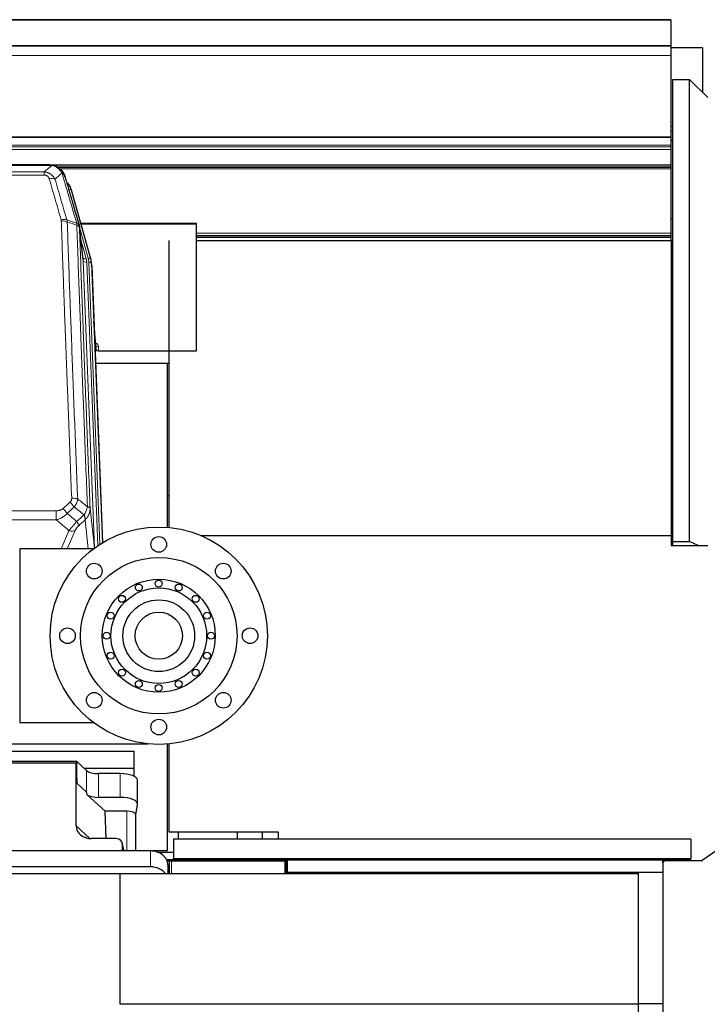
# Model space of a CAD drawing. Header units: inches. Extents: x 0 to 23760, y -13 to 16800.
# Tile 84 of 256: x 6583 to 7374, y 7529 to 8662. Entities that reach past the tile are written whole.
import ezdxf

# ---------------------------------------------------------------- set-up
doc = ezdxf.new("R2010")
doc.units = ezdxf.units.IN
doc.layers.add('1', color=7, linetype='Continuous', true_color=0xffffff)

msp = doc.modelspace()

# ---------------------------------------------------------------- linework, layer by layer
at = {"layer": '1', "color": 2, "linetype": 'Continuous', "lineweight": 25}
for p, q in [((7332.013, 8661.86), (5725.013, 8661.86)), ((7332.013, 8661.86), (7332.013, 8661.316)), ((7332.013, 8661.316), (7332.013, 8631.733)), ((7332.013, 8631.733), (5725.013, 8631.732)), ((7332.013, 8631.551), (5725.013, 8631.551)), ((7368.489, 8629.648), (7332.012, 8629.648)), ((7368.489, 8629.517), (7332.012, 8629.517)), ((7332.013, 8631.733), (7332.013, 8631.551)), ((7332.013, 8631.551), (7332.013, 8620.786)), ((7368.489, 8629.648), (7368.489, 8629.517)), ((7368.489, 8629.517), (7368.489, 8578.244)), ((7332.013, 8620.786), (7332.013, 8526.958)), ((7334.514, 8593.22), (7353.514, 8593.22)), ((7334.514, 8061.634), (7334.514, 8593.22)), ((7353.514, 8593.22), (7374.514, 8572.219)), ((7353.514, 8061.634), (7353.514, 8593.22)), ((7332.013, 8526.958), (7332.013, 8526.514)), ((7334.509, 8523.004), (7332.008, 8523.004)), ((7332.013, 8526.514), (7332.013, 8517.601)), ((7332.013, 8517.601), (7332.013, 8515.756)), ((7332.013, 8515.756), (7332.013, 8512.515)), ((7332.013, 8512.515), (7332.013, 8495.058)), ((5725.013, 8495.058), (7332.013, 8495.058)), ((6617.574, 8494.875), (6399.453, 8494.875)), ((6624.516, 8493.399), (6624.616, 8493.371)), ((7332.013, 8495.058), (7332.013, 8492.361)), ((7332.013, 8492.361), (6626.475, 8492.361)), ((7332.013, 8492.361), (7332.013, 8491.8)), ((7332.013, 8491.8), (7332.013, 8490.187)), ((7332.013, 8490.187), (7332.013, 8416.432)), ((6664.741, 8386.898), (6642.567, 8465.784)), ((6786.514, 8427.613), (6653.295, 8427.613)), ((6786.514, 8426.583), (6786.514, 8427.613)), ((6786.514, 8281.114), (6786.514, 8426.583)), ((7334.514, 8432.737), (7332.014, 8432.737)), ((6656.121, 8385.577), (6651.705, 8424.096)), ((7332.013, 8416.432), (7332.013, 8413.734)), ((7332.013, 8413.734), (7332.013, 8412.949)), ((6754.513, 8407.807), (6754.513, 8077.856)), ((6786.52, 8407.807), (7332.514, 8407.807)), ((7332.013, 8412.949), (7332.013, 8411.297)), ((7332.013, 8411.297), (7332.013, 8407.807)), ((7332.514, 8407.807), (7332.514, 8068.788)), ((6664.76, 8386.801), (6664.741, 8386.898)), ((6665.796, 8380.176), (6665.422, 8383.435)), ((6665.918, 8378.592), (6678.444, 8060.416)), ((6670.616, 8287.121), (6668.409, 8315.32)), ((7334.512, 8312.42), (7332.512, 8312.706)), ((6668.789, 8305.646), (6670.612, 8282.364)), ((6670.612, 8282.364), (6670.623, 8286.941)), ((6673.611, 8281.114), (6786.514, 8281.114)), ((7332.513, 8270.279), (7334.512, 8269.994)), ((6754.513, 8266.304), (6670.339, 8266.304)), ((6753.174, 8077.968), (6753.174, 8266.302)), ((6754.454, 8114.254), (6753.151, 8114.254)), ((6791.045, 8068.788), (7332.514, 8068.788)), ((7332.514, 8068.788), (7332.514, 8057.001)), ((6668.013, 8053.383), (6583.014, 8053.383)), ((6583.014, 8053.383), (6583.014, 7853.383)), ((7332.514, 8057.001), (7374.513, 8057.001)), ((7334.514, 8056.999), (7334.514, 8061.634)), ((7334.514, 8061.634), (7353.514, 8061.634)), ((7363.548, 8057.001), (7353.514, 8061.634)), ((6583.014, 7853.383), (6668.013, 7853.383)), ((6265.174, 7829.03), (6730.314, 7829.03)), ((6753.174, 7706.205), (6753.174, 7828.796)), ((6754.513, 7828.917), (6754.513, 7728.002)), ((6284.174, 7820.719), (6714.174, 7820.719)), ((6714.174, 7820.719), (6714.174, 7800.916)), ((6648.84, 7808.545), (6556.904, 7808.545)), ((6557.885, 7807.242), (6647.92, 7807.242)), ((6647.92, 7807.242), (6648.84, 7783.783)), ((6647.92, 7734.648), (6647.92, 7807.242)), ((6659.95, 7798.28), (6648.84, 7808.545)), ((6648.84, 7783.783), (6648.84, 7808.545)), ((6657.091, 7800.916), (6714.174, 7800.916)), ((6698.643, 7794.737), (6673.808, 7794.737)), ((6714.174, 7800.916), (6714.174, 7791.904)), ((6648.84, 7783.783), (6659.95, 7773.616)), ((6718.643, 7759.828), (6718.643, 7787.083)), ((6660.679, 7770.446), (6681.229, 7751.467)), ((6698.643, 7767.482), (6673.808, 7767.482)), ((6716.528, 7747.431), (6718.598, 7759.319)), ((7457.161, 7756.989), (7368.178, 7694.682)), ((6682.463, 7720.018), (6681.229, 7751.467)), ((6706.319, 7751.467), (6681.229, 7751.467)), ((6716.528, 7705.819), (6716.528, 7747.561)), ((6754.513, 7728.002), (6880.513, 7728.002)), ((6765.513, 7719.499), (6765.513, 7728.002)), ((6833.513, 7719.499), (6833.513, 7728.002)), ((6862.514, 7719.486), (6862.514, 7727.998)), ((6880.513, 7728.002), (6880.513, 7719.495)), ((6694.176, 7720.018), (6665.715, 7720.018)), ((6703.116, 7705.821), (6701.011, 7715.063)), ((6701.15, 7705.821), (6701.15, 7713.832)), ((6760.014, 7719.502), (6760.014, 7697.002)), ((7355.014, 7719.502), (6760.014, 7719.502)), ((7355.014, 7719.502), (7355.014, 7697.002)), ((6733.46, 7705.821), (6508.46, 7705.821)), ((6716.528, 7706.205), (6753.174, 7706.205)), ((6741.554, 7704.465), (6760.016, 7704.465)), ((6751.95, 7696.002), (6755.014, 7696.002)), ((6752.62, 7694.502), (6755.014, 7694.502)), ((6753.46, 7689.953), (6753.46, 7679.502)), ((6755.014, 7696.002), (6889.014, 7696.002)), ((6755.014, 7694.502), (6755.014, 7696.002)), ((6755.014, 7694.502), (6755.014, 7679.502)), ((6755.014, 7694.502), (6888.172, 7694.502)), ((6760.014, 7696.002), (6760.014, 7697.002)), ((6889.014, 7694.502), (6888.172, 7694.502)), ((6889.014, 7695.269), (6889.014, 7696.002)), ((7323.014, 7696.002), (6889.014, 7696.002)), ((6889.014, 7694.502), (6889.014, 7695.269)), ((6889.014, 7694.502), (6889.014, 7682.236)), ((6889.014, 7694.502), (6890.514, 7694.502)), ((6890.514, 7694.502), (6890.514, 7682.236)), ((7323.014, 7696.002), (7355.014, 7696.002)), ((7323.014, 7695.269), (7323.014, 7696.002)), ((7323.014, 7692.002), (7323.014, 7695.269)), ((7323.014, 7694.502), (7325.514, 7694.502)), ((7323.014, 7692.002), (7323.014, 6817.002)), ((7367.605, 7694.502), (7325.514, 7694.502)), ((7355.014, 7696.002), (7355.014, 7697.002)), ((7355.014, 7694.502), (7355.014, 7696.002)), ((6698.471, 7679.424), (2417.514, 7679.424)), ((6733.46, 7687.56), (6508.46, 7687.56)), ((7294.513, 7679.502), (6698.514, 7679.502)), ((6698.514, 7529.502), (6698.514, 7679.502)), ((6889.014, 7681.295), (6889.014, 7682.236)), ((6890.514, 7682.236), (6889.014, 7682.236)), ((6889.014, 7681.002), (6889.014, 7681.295)), ((7294.514, 7681.002), (6889.014, 7681.002)), ((6889.014, 7679.502), (6889.014, 7681.002)), ((7323.014, 7681.002), (7294.514, 7681.002)), ((7294.514, 7681.002), (7294.514, 7530.123)), ((7294.513, 7529.502), (6698.514, 7529.502)), ((7294.514, 7530.123), (7294.514, 6978.88)), ((7323.014, 7530.123), (7294.514, 7530.123))]:
    msp.add_line(p, q, dxfattribs=at)
at = {"layer": '1', "color": 110, "linetype": 'Continuous', "lineweight": 13}
for p, q in [((7332.013, 8661.316), (5725.013, 8661.316)), ((7332.013, 8620.786), (5725.013, 8620.786)), ((7334.509, 8539.068), (7332.012, 8539.068)), ((7332.013, 8526.958), (5725.013, 8526.958)), ((7334.509, 8534.007), (7332.012, 8534.007)), ((7332.013, 8526.514), (5725.013, 8526.514)), ((7332.013, 8517.601), (5725.013, 8517.601)), ((7332.013, 8515.756), (5725.013, 8515.756)), ((7332.013, 8512.515), (5725.013, 8512.515)), ((6619.916, 8494.213), (6397.111, 8494.213)), ((6624.616, 8493.371), (6624.684, 8493.214)), ((6405.842, 8486.745), (6611.185, 8486.745)), ((6611.185, 8483.212), (6405.842, 8483.212)), ((6611.185, 8486.745), (6611.185, 8483.212)), ((7332.013, 8491.8), (6627.373, 8491.8)), ((7332.013, 8490.187), (6629.332, 8490.187)), ((6644.404, 8449.546), (6639.679, 8466.357)), ((6786.514, 8426.583), (6653.582, 8426.583)), ((6661.853, 8387.471), (6651.78, 8423.305)), ((6656.211, 8384.404), (6651.834, 8422.585)), ((7332.013, 8416.432), (6786.491, 8416.432)), ((7332.013, 8413.734), (6786.491, 8413.734)), ((6653.48, 8408.616), (6659.506, 8387.178)), ((7332.013, 8412.949), (6786.491, 8412.949)), ((7332.013, 8411.297), (6786.491, 8411.297)), ((6669.208, 8054.268), (6656.211, 8384.404)), ((6673.03, 8056.961), (6660.203, 8382.777)), ((6675.329, 8058.478), (6662.55, 8383.07)), ((6665.918, 8378.592), (6665.544, 8381.85)), ((6665.544, 8381.85), (6678.205, 8060.27)), ((6670.623, 8286.941), (6668.416, 8315.128)), ((6673.621, 8285.53), (6673.611, 8281.114)), ((6391.927, 8097.116), (6625.1, 8097.116)), ((6625.1, 8097.116), (6625.1, 8086.685)), ((6664.029, 8099.916), (6669.092, 8054.184)), ((6625.1, 8086.685), (6391.927, 8086.685)), ((6661.888, 8053.384), (6658.215, 8086.565)), ((6630.602, 8053.383), (6639.727, 8074.165)), ((6646.788, 8074.315), (6637.598, 8053.383)), ((6659.95, 7773.616), (6659.95, 7798.28)), ((6673.808, 7767.482), (6673.808, 7794.737)), ((6698.643, 7767.482), (6698.643, 7794.737)), ((6706.319, 7751.467), (6706.319, 7705.821)), ((6647.92, 7734.648), (6663.658, 7720.112)), ((6702.974, 7705.821), (6701.15, 7713.832)), ((6733.46, 7705.821), (6733.46, 7687.56)), ((6757.514, 7694.502), (6757.514, 7679.502)), ((7355.014, 7697.002), (6760.014, 7697.002)), ((6888.014, 7694.502), (6888.014, 7679.502)), ((7323.014, 7695.269), (6889.014, 7695.269)), ((7323.014, 7681.295), (6889.014, 7681.295))]:
    msp.add_line(p, q, dxfattribs=at)
at = {"layer": '1', "color": 2, "linetype": 'Continuous', "lineweight": 25}
for centre, radius in [((6743.014, 7953.383), 125), ((6743.014, 8058.383), 9), ((6743.014, 7953.383), 90), ((6668.767, 8027.63), 9), ((6817.26, 8027.63), 9), ((6743.014, 7953.383), 65), ((6743.014, 8013.383), 4), ((6743.014, 7953.383), 55), ((6720.053, 8008.816), 4), ((6765.975, 8008.816), 4), ((6700.587, 7995.81), 4), ((6785.44, 7995.81), 4), ((6743.014, 7953.383), 41.25), ((6687.581, 7976.344), 4), ((6743.014, 7953.383), 27.15), ((6798.446, 7976.344), 4), ((6638.014, 7953.383), 9), ((6848.014, 7953.383), 9), ((6683.014, 7953.383), 4), ((6803.014, 7953.383), 4), ((6687.581, 7930.422), 4), ((6798.446, 7930.422), 4), ((6700.587, 7910.957), 4), ((6785.44, 7910.957), 4), ((6720.053, 7897.951), 4), ((6743.014, 7893.383), 4), ((6765.975, 7897.951), 4), ((6668.767, 7879.137), 9), ((6817.26, 7879.137), 9), ((6743.014, 7848.383), 9)]:
    msp.add_circle(centre, radius, dxfattribs=at)
for centre, radius, start, end in [((7325.514, 7692.002), 2.5, 90, 180), ((7367.605, 7695.502), 1, 270, 305)]:
    msp.add_arc(centre, radius, start, end, dxfattribs=at)
at = {"layer": '1', "color": 110, "linetype": 'Continuous', "lineweight": 13}
for centre, major_axis, ratio, start_param, end_param in [((6617.032, 8472.99), (9.598, 2.808), 0.56284298, 0.66465116, 1.4076092), ((6639.679, 8464.972), (-2.888, -0.812), 0.44803271, 3.14160788, 4.58711193), ((6630.693, 8426.107), (9.604, 2.788), 0.54428982, 0.66846365, 1.41410104), ((6630.88, 8424.934), (9.994, 0.345), 0.55911196, 0.79406262, 1.55147198), ((6659.506, 8389.025), (-3.851, -1.082), 0.44803271, 0.25001156, 1.44551928), ((6660.203, 8384.624), (-3.997, -0.157), 0.46146733, 0.03419435, 1.5526308), ((6636.185, 8382.027), (-24.033, -0.038), 0.88582886, 3.17505945, 3.38421088), ((6661.853, 8386.086), (-2.888, -0.812), 0.44803271, 3.14160788, 4.58711193), ((6638.532, 8382.32), (-24.033, -0.038), 0.88582886, 3.17505945, 3.38421088), ((6662.55, 8381.685), (-2.998, -0.118), 0.46146733, 3.175787, 4.69422345), ((6667.618, 8285.53), (-6.003, -0.046), 0.87574094, 3.13275352, 4.22845759), ((6673.621, 8286.985), (3, -0.007), 0.48480859, 3.17635956, 4.71352945), ((6642.839, 8107.207), (9.992, 0.404), 0.43145297, 0.79351971, 1.55333913), ((6632.858, 8095.322), (-6.736, 7.391), 0.30309786, 4.28754966, 5.03344004), ((6640.867, 8102.614), (-6.729, 7.397), 0.30512163, 4.28897581, 5.03601094), ((6639.727, 8080.336), (9.156, -4.02), 0.58332489, 4.96311191, 5.80678295), ((6643.814, 8085.935), (-6.719, 7.407), 0.30297969, 3.54314956, 4.28865733)]:
    msp.add_ellipse(centre, major_axis=major_axis, ratio=ratio, start_param=start_param, end_param=end_param, dxfattribs=at)
at = {"layer": '1', "color": 2, "linetype": 'Continuous', "lineweight": 25}
for centre, major_axis, ratio, start_param, end_param in [((6616.372, 8459.771), (-27.014, -0.465), 0.89000282, 3.37086629, 3.74539762), ((6638.532, 8380.935), (-27.027, -0.37), 0.88643076, 3.16435265, 3.37350408), ((6638.897, 8377.748), (-27.037, -0.043), 0.88582886, 3.17505945, 3.24138987), ((6673.61, 8282.408), (3, 0), 0.43131467, 3.17537369, 4.71254358), ((6673.808, 7800.477), (-15, 0), 0.38268343, 0.392691, 1.57079633), ((6698.643, 7787.083), (20, 0), 0.38268343, 0.00001232, 1.57079633), ((6673.808, 7362.008), (13.933, -411.641), 0.01349833, 3.01630089, 3.12837507), ((6673.808, 7773.222), (-15, 0), 0.38268343, 0.50476519, 1.57079633), ((6698.643, 7759.828), (20, 0), 0.38268343, 6.21662901, 7.85398163), ((6706.319, 7747.561), (10.208, 0), 0.38268343, 0.0000123, 1.57079633), ((6666.332, 7735.154), (-18.368, -1.548), 0.81975949, 6.21419263, 7.75151177), ((6694.123, 7713.785), (-7.024, -0.222), 0.88679661, 3.1136042, 4.67680381), ((6733.46, 7689.953), (20, 0), 0.79339584, 0, 1.57079633), ((6733.46, 7671.692), (20, 0), 0.79339584, 0.50896255, 1.57079633)]:
    msp.add_ellipse(centre, major_axis=major_axis, ratio=ratio, start_param=start_param, end_param=end_param, dxfattribs=at)
at = {"layer": '1', "color": 110, "linetype": 'Continuous', "lineweight": 13}
for points in [[(6611.185, 8486.745), (6614.113, 8489.231), (6617.023, 8491.721), (6619.916, 8494.213)], [(6631.679, 8485.494), (6629.005, 8483.171), (6626.316, 8480.85), (6623.612, 8478.532)], [(6637.289, 8431.534), (6641.038, 8430.316), (6644.786, 8429.099), (6648.533, 8427.884)], [(6637.289, 8431.534), (6637.402, 8431.15), (6637.59, 8430.371), (6637.707, 8429.569), (6637.748, 8429.162)], [(6648.745, 8425.593), (6645.08, 8426.781), (6641.414, 8427.97), (6637.748, 8429.162)], [(6649.722, 8110.564), (6653.475, 8107.613), (6657.225, 8104.657), (6660.974, 8101.697)], [(6632.858, 8099.591), (6635.527, 8102.034), (6638.197, 8104.474), (6640.867, 8106.913)], [(6645.689, 8101.447), (6643.018, 8099.012), (6640.347, 8096.575), (6637.676, 8094.136)], [(6657.109, 8092.451), (6653.304, 8095.454), (6649.498, 8098.453), (6645.689, 8101.447)], [(6639.727, 8074.165), (6634.847, 8078.336), (6629.972, 8082.509), (6625.1, 8086.685)], [(6637.676, 8094.136), (6641.322, 8091.004), (6644.971, 8087.874), (6648.622, 8084.745)], [(6648.622, 8084.745), (6651.451, 8087.316), (6654.28, 8089.885), (6657.109, 8092.451)], [(6658.215, 8086.565), (6655.768, 8084.349), (6653.321, 8082.132), (6650.875, 8079.913)]]:
    msp.add_open_spline(points, degree=3, dxfattribs=at)
at = {"layer": '1', "color": 2, "linetype": 'Continuous', "lineweight": 25}
for points, degree in [([(6617.374, 8494.873), (6617.991, 8494.877), (6618.614, 8494.847), (6619.24, 8494.783)], 3), ([(6628.127, 8491.318), (6626.481, 8492.538), (6624.614, 8493.372)], 2), ([(6651.711, 8424.015), (6650.961, 8426.846)], 1)]:
    msp.add_open_spline(points, degree=degree, dxfattribs=at)
for points, knots in [([(6617.374, 8494.873), (6617.448, 8494.875), (6617.522, 8494.876), (6617.818, 8494.875), (6618.04, 8494.866), (6618.467, 8494.831), (6618.673, 8494.805), (6618.925, 8494.759), (6618.986, 8494.746), (6619.046, 8494.733)], [0, 0, 0, 0, 0.125, 0.125, 0.5, 0.5, 0.875, 0.875, 1, 1, 1, 1]), ([(6619.046, 8494.733), (6620.456, 8494.644), (6621.892, 8494.338), (6623.763, 8493.636), (6624.227, 8493.437), (6624.684, 8493.214)], [0, 0, 0, 0, 0.75, 0.75, 1, 1, 1, 1]), ([(6622.518, 8494.129), (6622.598, 8494.105), (6622.677, 8494.08), (6623.35, 8493.869), (6623.938, 8493.649), (6624.516, 8493.399)], [0, 0, 0, 0, 0.11806857, 0.11806857, 1, 1, 1, 1]), ([(6624.684, 8493.214), (6624.913, 8493.102), (6625.14, 8492.985), (6626.042, 8492.492), (6626.701, 8492.071), (6627.971, 8491.133), (6628.581, 8490.616), (6629.353, 8489.873), (6629.542, 8489.683), (6629.728, 8489.488)], [0, 0, 0, 0, 0.125, 0.125, 0.5, 0.5, 0.875, 0.875, 1, 1, 1, 1]), ([(6628.203, 8491.261), (6628.849, 8490.779), (6629.465, 8490.253), (6630.273, 8489.467), (6630.496, 8489.238), (6630.714, 8489.003)], [0, 0, 0, 0, 0.71590909, 0.71590909, 1, 1, 1, 1]), ([(6631.144, 8488.436), (6631.122, 8488.48), (6631.099, 8488.525), (6631.02, 8488.66), (6630.958, 8488.75), (6630.832, 8488.894), (6630.775, 8488.95), (6630.714, 8489.003)], [0, 0, 0, 0, 0.22803767, 0.22803767, 0.69121507, 0.69121507, 1, 1, 1, 1]), ([(6630.714, 8489.003), (6631.148, 8488.534), (6631.559, 8488.043), (6633.088, 8486.007), (6633.984, 8484.319), (6634.596, 8482.579)], [0, 0, 0, 0, 0.25, 0.25, 1, 1, 1, 1]), ([(6631.204, 8488.302), (6631.215, 8488.289), (6631.239, 8488.262), (6631.274, 8488.222), (6631.309, 8488.182), (6631.345, 8488.14), (6631.381, 8488.098), (6631.418, 8488.055), (6631.455, 8488.012), (6631.492, 8487.968), (6631.53, 8487.923), (6631.568, 8487.877), (6631.606, 8487.831), (6631.645, 8487.784), (6631.684, 8487.736), (6631.723, 8487.687), (6631.763, 8487.638), (6631.803, 8487.588), (6631.844, 8487.537), (6631.884, 8487.485), (6631.925, 8487.433), (6631.967, 8487.38), (6632.008, 8487.326), (6632.05, 8487.271), (6632.093, 8487.216), (6632.135, 8487.16), (6632.178, 8487.103), (6632.221, 8487.045), (6632.264, 8486.986), (6632.307, 8486.927), (6632.351, 8486.867), (6632.395, 8486.806), (6632.439, 8486.744), (6632.483, 8486.681), (6632.527, 8486.618), (6632.572, 8486.553), (6632.617, 8486.488), (6632.662, 8486.422), (6632.707, 8486.356), (6632.752, 8486.288), (6632.798, 8486.219), (6632.843, 8486.15), (6632.889, 8486.08), (6632.935, 8486.009), (6632.981, 8485.937), (6633.026, 8485.864), (6633.072, 8485.791), (6633.119, 8485.716), (6633.165, 8485.641), (6633.211, 8485.564), (6633.257, 8485.487), (6633.303, 8485.409), (6633.35, 8485.33), (6633.396, 8485.25), (6633.442, 8485.169), (6633.488, 8485.088), (6633.534, 8485.005), (6633.58, 8484.922), (6633.627, 8484.837), (6633.673, 8484.752), (6633.718, 8484.666), (6633.764, 8484.578), (6633.81, 8484.49), (6633.856, 8484.401), (6633.901, 8484.311), (6633.946, 8484.22), (6633.991, 8484.129), (6634.036, 8484.036), (6634.081, 8483.942), (6634.126, 8483.847), (6634.17, 8483.752), (6634.214, 8483.655), (6634.258, 8483.558), (6634.302, 8483.459), (6634.345, 8483.36), (6634.388, 8483.259), (6634.431, 8483.158), (6634.474, 8483.055), (6634.516, 8482.952), (6634.558, 8482.848), (6634.599, 8482.743), (6634.64, 8482.636), (6634.681, 8482.529), (6634.722, 8482.421), (6634.762, 8482.312), (6634.801, 8482.202), (6634.84, 8482.091), (6634.879, 8481.979), (6634.917, 8481.866), (6634.954, 8481.752), (6634.992, 8481.637), (6635.028, 8481.521), (6635.064, 8481.404), (6635.1, 8481.286), (6635.135, 8481.167), (6635.169, 8481.047), (6635.203, 8480.926), (6635.225, 8480.845), (6635.235, 8480.805)], [0, 0, 0, 0, 0.0060657, 0.01222298, 0.01847185, 0.02481229, 0.03124432, 0.03776793, 0.04438313, 0.05108992, 0.05788829, 0.06477825, 0.0717598, 0.07883293, 0.08599766, 0.09325399, 0.1006019, 0.10804141, 0.11557251, 0.1231952, 0.13090949, 0.13871538, 0.14661286, 0.15460194, 0.16268262, 0.17085489, 0.17911876, 0.18747424, 0.19592131, 0.20445998, 0.21309025, 0.22181213, 0.2306256, 0.23953068, 0.24852736, 0.25761564, 0.26679552, 0.27606701, 0.2854301, 0.2948848, 0.3044311, 0.314069, 0.32379851, 0.33361963, 0.34353235, 0.35353668, 0.36363261, 0.37382015, 0.3840993, 0.39447005, 0.40493241, 0.41548638, 0.42613196, 0.43686914, 0.44769794, 0.45861834, 0.46963035, 0.48073397, 0.4919292, 0.50321603, 0.51459448, 0.52606454, 0.53762621, 0.54927948, 0.56102437, 0.57286087, 0.58478898, 0.5968087, 0.60892003, 0.62112297, 0.63341752, 0.64580369, 0.65828146, 0.67085085, 0.68351185, 0.69626446, 0.70910869, 0.72204452, 0.73507197, 0.74819103, 0.7614017, 0.77470399, 0.78809789, 0.8015834, 0.81516053, 0.82882927, 0.84258962, 0.85644158, 0.87038516, 0.88442036, 0.89854716, 0.91276558, 0.92707562, 0.94147726, 0.95597053, 0.9705554, 0.98523189, 1, 1, 1, 1]), ([(6635.235, 8480.805), (6635.178, 8481.115), (6635.096, 8481.419), (6634.883, 8482.012), (6634.751, 8482.3), (6634.596, 8482.579)], [0, 0, 0, 0, 0.5, 0.5, 1, 1, 1, 1]), ([(6635.235, 8480.805), (6636.566, 8476.282), (6637.899, 8471.75), (6640.566, 8462.663), (6641.902, 8458.109), (6645.912, 8444.416), (6648.592, 8435.246), (6651.278, 8426.035)], [0, 0, 0, 0, 0.25, 0.25, 0.5, 0.5, 1, 1, 1, 1]), ([(6651.278, 8426.035), (6651.283, 8426.018), (6651.293, 8425.984), (6651.308, 8425.931), (6651.324, 8425.878), (6651.339, 8425.823), (6651.354, 8425.768), (6651.369, 8425.711), (6651.385, 8425.653), (6651.4, 8425.594), (6651.416, 8425.534), (6651.431, 8425.472), (6651.446, 8425.41), (6651.462, 8425.346), (6651.477, 8425.281), (6651.492, 8425.215), (6651.507, 8425.148), (6651.522, 8425.08), (6651.537, 8425.011), (6651.552, 8424.94), (6651.567, 8424.869), (6651.581, 8424.796), (6651.595, 8424.722), (6651.609, 8424.647), (6651.623, 8424.571), (6651.637, 8424.493), (6651.65, 8424.415), (6651.671, 8424.288), (6651.697, 8424.119), (6651.725, 8423.912), (6651.749, 8423.72), (6651.768, 8423.543), (6651.784, 8423.38), (6651.797, 8423.233), (6651.807, 8423.101), (6651.815, 8422.984), (6651.821, 8422.882), (6651.825, 8422.795), (6651.829, 8422.724), (6651.831, 8422.667), (6651.833, 8422.626), (6651.834, 8422.6), (6651.834, 8422.588), (6651.834, 8422.585)], [0, 0, 0, 0, 0.01550372, 0.03130487, 0.0474035, 0.0637997, 0.08049352, 0.09748502, 0.11477426, 0.13236129, 0.15024616, 0.16842892, 0.18690961, 0.20568828, 0.22476497, 0.24413972, 0.26381256, 0.28378354, 0.30405268, 0.32462003, 0.3454856, 0.36664944, 0.38811157, 0.40987202, 0.43193081, 0.45428798, 0.47694354, 0.49989751, 0.56356111, 0.62289283, 0.67789266, 0.72856059, 0.77489661, 0.8169007, 0.85457287, 0.8879131, 0.91692138, 0.94159772, 0.96194209, 0.97795451, 0.98963497, 0.99698347, 1, 1, 1, 1])]:
    msp.add_open_spline(points, degree=3, knots=knots, dxfattribs=at)
at = {"layer": '1', "color": 110, "linetype": 'Continuous', "lineweight": 13}
for points, knots in [([(6619.046, 8494.733), (6619.164, 8494.706), (6619.274, 8494.675), (6619.523, 8494.588), (6619.648, 8494.527), (6619.834, 8494.385), (6619.895, 8494.304), (6619.916, 8494.213)], [0, 0, 0, 0, 0.25, 0.25, 0.625, 0.625, 1, 1, 1, 1]), ([(6619.916, 8494.213), (6621.137, 8494.111), (6622.313, 8493.817), (6623.807, 8493.19), (6624.174, 8493.014), (6624.534, 8492.82)], [0, 0, 0, 0, 0.75, 0.75, 1, 1, 1, 1]), ([(6624.684, 8493.214), (6624.686, 8493.184), (6624.684, 8493.151), (6624.671, 8493.066), (6624.655, 8493.011), (6624.607, 8492.907), (6624.575, 8492.858), (6624.534, 8492.82)], [0, 0, 0, 0, 0.25, 0.25, 0.625, 0.625, 1, 1, 1, 1]), ([(6611.185, 8486.745), (6611.52, 8486.722), (6611.853, 8486.688), (6612.516, 8486.601), (6612.844, 8486.547), (6613.82, 8486.355), (6614.458, 8486.187), (6615.16, 8485.95), (6615.238, 8485.923), (6615.394, 8485.868), (6615.471, 8485.839), (6615.703, 8485.753), (6615.856, 8485.692), (6616.31, 8485.505), (6616.905, 8485.235), (6617.478, 8484.927), (6617.899, 8484.682), (6618.108, 8484.556), (6618.313, 8484.425), (6618.449, 8484.336), (6618.517, 8484.291), (6619.123, 8483.881), (6619.631, 8483.486), (6620.35, 8482.846), (6620.582, 8482.625), (6620.921, 8482.283), (6621.032, 8482.167), (6621.25, 8481.932), (6621.358, 8481.812), (6621.885, 8481.207), (6622.273, 8480.7), (6622.988, 8479.646), (6623.314, 8479.099), (6623.612, 8478.532)], [0, 0, 0, 0, 0.0625, 0.0625, 0.125, 0.125, 0.25, 0.25, 0.265625, 0.265625, 0.28125, 0.28125, 0.3125, 0.3125, 0.375, 0.4375, 0.4375, 0.46875, 0.484375, 0.484375, 0.5, 0.5, 0.625, 0.625, 0.6875, 0.6875, 0.71875, 0.71875, 0.75, 0.75, 0.875, 0.875, 1, 1, 1, 1]), ([(6611.185, 8483.212), (6611.367, 8483.212), (6611.55, 8483.205), (6611.914, 8483.179), (6612.093, 8483.159), (6612.449, 8483.106), (6612.624, 8483.072), (6612.971, 8482.99), (6613.142, 8482.941), (6613.353, 8482.871), (6613.395, 8482.857), (6613.479, 8482.827), (6613.603, 8482.781), (6613.724, 8482.731), (6613.963, 8482.626), (6614.271, 8482.472), (6614.558, 8482.294), (6614.731, 8482.174), (6614.766, 8482.15), (6614.834, 8482.101), (6614.867, 8482.076), (6614.967, 8481.999), (6615.032, 8481.947), (6615.222, 8481.788), (6615.341, 8481.678), (6615.568, 8481.45), (6615.675, 8481.332), (6615.878, 8481.089), (6615.973, 8480.964), (6616.086, 8480.804), (6616.109, 8480.771), (6616.153, 8480.707), (6616.174, 8480.674), (6616.238, 8480.575), (6616.279, 8480.509), (6616.398, 8480.31), (6616.471, 8480.175), (6616.608, 8479.903), (6616.672, 8479.765), (6616.848, 8479.348), (6616.948, 8479.065), (6617.032, 8478.776)], [0, 0, 0, 0, 0.0625, 0.0625, 0.125, 0.125, 0.1875, 0.1875, 0.25, 0.25, 0.265625, 0.265625, 0.28125, 0.3125, 0.3125, 0.375, 0.4375, 0.4375, 0.453125, 0.453125, 0.46875, 0.46875, 0.5, 0.5, 0.5625, 0.5625, 0.625, 0.625, 0.6875, 0.6875, 0.703125, 0.703125, 0.71875, 0.71875, 0.75, 0.75, 0.8125, 0.8125, 0.875, 0.875, 1, 1, 1, 1]), ([(6624.534, 8492.82), (6624.714, 8492.722), (6624.893, 8492.621), (6625.6, 8492.196), (6626.115, 8491.838), (6627.109, 8491.051), (6627.588, 8490.623), (6628.203, 8490.014), (6628.354, 8489.859), (6628.504, 8489.701)], [0, 0, 0, 0, 0.125, 0.125, 0.5, 0.5, 0.875, 0.875, 1, 1, 1, 1]), ([(6629.728, 8489.488), (6629.629, 8489.515), (6629.528, 8489.538), (6629.271, 8489.588), (6629.114, 8489.612), (6628.803, 8489.656), (6628.65, 8489.676), (6628.504, 8489.701)], [0, 0, 0, 0, 0.25, 0.25, 0.625, 0.625, 1, 1, 1, 1]), ([(6628.504, 8489.701), (6628.802, 8489.384), (6629.093, 8489.056), (6630.22, 8487.706), (6630.986, 8486.609), (6631.679, 8485.494)], [0, 0, 0, 0, 0.25, 0.25, 1, 1, 1, 1]), ([(6630.714, 8489.003), (6630.683, 8489.03), (6630.651, 8489.056), (6630.516, 8489.158), (6630.403, 8489.227), (6630.154, 8489.349), (6630.017, 8489.402), (6629.826, 8489.461), (6629.777, 8489.475), (6629.728, 8489.488)], [0, 0, 0, 0, 0.125, 0.125, 0.5, 0.5, 0.875, 0.875, 1, 1, 1, 1]), ([(6629.728, 8489.488), (6630.099, 8489.099), (6630.456, 8488.693), (6631.817, 8487.01), (6632.687, 8485.616), (6633.386, 8484.163)], [0, 0, 0, 0, 0.25, 0.25, 1, 1, 1, 1]), ([(6633.386, 8484.163), (6633.14, 8484.41), (6632.874, 8484.646), (6632.303, 8485.09), (6632, 8485.299), (6631.679, 8485.494)], [0, 0, 0, 0, 0.5, 0.5, 1, 1, 1, 1]), ([(6648.533, 8427.884), (6645.711, 8437.577), (6642.895, 8447.225), (6638.681, 8461.627), (6637.279, 8466.417), (6634.476, 8475.973), (6633.077, 8480.739), (6631.679, 8485.494)], [0, 0, 0, 0, 0.5, 0.5, 0.75, 0.75, 1, 1, 1, 1]), ([(6634.596, 8482.579), (6634.44, 8482.864), (6634.26, 8483.139), (6633.856, 8483.668), (6633.631, 8483.922), (6633.386, 8484.163)], [0, 0, 0, 0, 0.5, 0.5, 1, 1, 1, 1]), ([(6630.693, 8431.705), (6628.408, 8439.61), (6626.126, 8447.486), (6622.711, 8459.254), (6621.574, 8463.169), (6619.301, 8470.984), (6618.166, 8474.884), (6617.032, 8478.776)], [0, 0, 0, 0, 0.5, 0.5, 0.75, 0.75, 1, 1, 1, 1]), ([(6623.612, 8478.532), (6624.747, 8474.646), (6625.884, 8470.752), (6628.159, 8462.949), (6629.298, 8459.04), (6632.717, 8447.29), (6635.001, 8439.427), (6637.289, 8431.534)], [0, 0, 0, 0, 0.25, 0.25, 0.5, 0.5, 1, 1, 1, 1]), ([(6630.693, 8431.705), (6630.749, 8431.512), (6630.792, 8431.317), (6630.855, 8430.924), (6630.874, 8430.727), (6630.88, 8430.528)], [0, 0, 0, 0, 0.5, 0.5, 1, 1, 1, 1]), ([(6642.839, 8111.525), (6642.282, 8125.355), (6641.181, 8152.886), (6639.573, 8193.789), (6638.531, 8220.798), (6637.76, 8240.956), (6637.378, 8251.011), (6636.999, 8261.029), (6636.748, 8267.699), (6636.623, 8271.031), (6635.999, 8287.666), (6635.508, 8300.903), (6634.783, 8320.652), (6634.543, 8327.217), (6634.067, 8340.307), (6633.831, 8346.834), (6633.129, 8366.357), (6632.208, 8392.236), (6631.318, 8417.814), (6630.88, 8430.528)], [0, 0, 0, 0, 0.125, 0.25, 0.375, 0.375, 0.4375, 0.46875, 0.46875, 0.5, 0.5, 0.625, 0.625, 0.6875, 0.6875, 0.75, 0.75, 0.875, 1, 1, 1, 1]), ([(6637.748, 8429.162), (6638.186, 8416.464), (6639.078, 8390.919), (6640, 8365.072), (6640.703, 8345.574), (6640.939, 8339.056), (6641.415, 8325.982), (6641.656, 8319.426), (6642.382, 8299.702), (6642.874, 8286.481), (6643.498, 8269.867), (6643.623, 8266.54), (6643.875, 8259.878), (6644.254, 8249.873), (6644.637, 8239.831), (6645.409, 8219.698), (6646.452, 8192.724), (6648.062, 8151.872), (6649.164, 8124.377), (6649.722, 8110.564)], [0, 0, 0, 0, 0.125, 0.25, 0.25, 0.3125, 0.3125, 0.375, 0.375, 0.5, 0.5, 0.53125, 0.53125, 0.5625, 0.625, 0.625, 0.75, 0.875, 1, 1, 1, 1]), ([(6651.278, 8426.035), (6651.257, 8426.281), (6651.179, 8426.513), (6650.915, 8426.932), (6650.73, 8427.12), (6650.258, 8427.442), (6649.973, 8427.576), (6649.314, 8427.78), (6648.942, 8427.85), (6648.533, 8427.884)], [0, 0, 0, 0, 0.25, 0.25, 0.5, 0.5, 0.75, 0.75, 1, 1, 1, 1]), ([(6648.533, 8427.884), (6648.608, 8427.512), (6648.65, 8427.14), (6648.708, 8426.381), (6648.724, 8425.995), (6648.745, 8425.593)], [0, 0, 0, 0, 0.5, 0.5, 1, 1, 1, 1]), ([(6651.834, 8422.585), (6651.833, 8422.593), (6651.832, 8422.608), (6651.828, 8422.632), (6651.825, 8422.656), (6651.822, 8422.679), (6651.818, 8422.703), (6651.814, 8422.727), (6651.809, 8422.75), (6651.805, 8422.774), (6651.8, 8422.797), (6651.795, 8422.821), (6651.79, 8422.845), (6651.784, 8422.868), (6651.778, 8422.892), (6651.772, 8422.915), (6651.766, 8422.939), (6651.759, 8422.962), (6651.752, 8422.985), (6651.745, 8423.009), (6651.738, 8423.032), (6651.73, 8423.056), (6651.722, 8423.079), (6651.714, 8423.102), (6651.706, 8423.126), (6651.697, 8423.149), (6651.688, 8423.172), (6651.679, 8423.195), (6651.67, 8423.218), (6651.66, 8423.241), (6651.65, 8423.265), (6651.64, 8423.288), (6651.63, 8423.311), (6651.619, 8423.334), (6651.608, 8423.357), (6651.597, 8423.38), (6651.586, 8423.402), (6651.574, 8423.425), (6651.562, 8423.448), (6651.55, 8423.471), (6651.538, 8423.494), (6651.525, 8423.516), (6651.512, 8423.539), (6651.499, 8423.562), (6651.486, 8423.584), (6651.472, 8423.607), (6651.458, 8423.629), (6651.444, 8423.652), (6651.43, 8423.674), (6651.415, 8423.697), (6651.401, 8423.719), (6651.386, 8423.741), (6651.37, 8423.764), (6651.355, 8423.786), (6651.339, 8423.808), (6651.323, 8423.83), (6651.307, 8423.852), (6651.29, 8423.874), (6651.273, 8423.896), (6651.256, 8423.918), (6651.239, 8423.94), (6651.222, 8423.962), (6651.204, 8423.983), (6651.186, 8424.005), (6651.168, 8424.027), (6651.149, 8424.048), (6651.131, 8424.07), (6651.112, 8424.091), (6651.093, 8424.113), (6651.073, 8424.134), (6651.054, 8424.155), (6651.034, 8424.177), (6651.014, 8424.198), (6650.993, 8424.219), (6650.973, 8424.24), (6650.952, 8424.261), (6650.925, 8424.288), (6650.891, 8424.321), (6650.85, 8424.36), (6650.809, 8424.398), (6650.766, 8424.437), (6650.723, 8424.475), (6650.679, 8424.512), (6650.634, 8424.55), (6650.589, 8424.587), (6650.542, 8424.623), (6650.495, 8424.66), (6650.447, 8424.696), (6650.399, 8424.732), (6650.349, 8424.767), (6650.299, 8424.803), (6650.248, 8424.838), (6650.196, 8424.872), (6650.144, 8424.906), (6650.091, 8424.94), (6650.037, 8424.974), (6649.982, 8425.007), (6649.927, 8425.04), (6649.871, 8425.072), (6649.814, 8425.104), (6649.756, 8425.136), (6649.698, 8425.168), (6649.639, 8425.199), (6649.58, 8425.229), (6649.52, 8425.26), (6649.459, 8425.29), (6649.397, 8425.319), (6649.335, 8425.348), (6649.272, 8425.377), (6649.208, 8425.406), (6649.144, 8425.434), (6649.079, 8425.461), (6649.013, 8425.488), (6648.947, 8425.515), (6648.88, 8425.542), (6648.813, 8425.568), (6648.768, 8425.585), (6648.745, 8425.593)], [0, 0, 0, 0, 0.00666874, 0.01333743, 0.02000606, 0.02667464, 0.03334317, 0.04001165, 0.04668007, 0.05334844, 0.06001675, 0.06668502, 0.07335323, 0.08002138, 0.08668949, 0.09335754, 0.10002554, 0.10669349, 0.11336138, 0.12002922, 0.12669701, 0.13336474, 0.14003243, 0.14670006, 0.15336764, 0.16003516, 0.16670264, 0.17337006, 0.18003743, 0.18670474, 0.19337201, 0.20003922, 0.20670638, 0.21337349, 0.22004054, 0.22670754, 0.2333745, 0.2400414, 0.24670824, 0.25337504, 0.26004178, 0.26670847, 0.27337511, 0.2800417, 0.28670824, 0.29337472, 0.30004115, 0.30670753, 0.31337386, 0.32004014, 0.32670637, 0.33337254, 0.34003866, 0.34670473, 0.35337075, 0.36003672, 0.36670264, 0.3733685, 0.38003432, 0.38670008, 0.39336579, 0.40003145, 0.40669706, 0.41336262, 0.42002813, 0.42669358, 0.43335899, 0.44002434, 0.44668964, 0.4533549, 0.4600201, 0.46668525, 0.47335035, 0.48001539, 0.48668039, 0.49334534, 0.50001023, 0.51250976, 0.52500927, 0.53750876, 0.55000823, 0.56250769, 0.57500714, 0.58750658, 0.60000602, 0.61250545, 0.62500488, 0.63750431, 0.65000374, 0.66250319, 0.67500264, 0.6875021, 0.70000158, 0.71250108, 0.72500059, 0.73750013, 0.74999969, 0.76249928, 0.7749989, 0.78749855, 0.79999823, 0.81249795, 0.82499772, 0.83749752, 0.84999737, 0.86249727, 0.87499722, 0.88749722, 0.89999727, 0.91249738, 0.92499756, 0.93749779, 0.94999809, 0.96249846, 0.9749989, 0.98749941, 1, 1, 1, 1]), ([(6660.974, 8101.697), (6660.403, 8115.75), (6659.275, 8143.721), (6657.63, 8185.272), (6656.563, 8212.703), (6655.775, 8233.176), (6655.384, 8243.387), (6654.932, 8255.256), (6654.74, 8260.333), (6654.612, 8263.715), (6654.548, 8265.406), (6654.229, 8273.851), (6653.849, 8283.958), (6653.412, 8295.702), (6653.225, 8300.725), (6653.101, 8304.071), (6653.039, 8305.743), (6652.483, 8320.779), (6651.51, 8347.354), (6650.099, 8386.747), (6649.191, 8412.697), (6648.745, 8425.593)], [0, 0, 0, 0, 0.125, 0.25, 0.375, 0.375, 0.4375, 0.46875, 0.484375, 0.484375, 0.5, 0.5, 0.5625, 0.59375, 0.609375, 0.609375, 0.625, 0.625, 0.75, 0.875, 1, 1, 1, 1]), ([(6651.834, 8422.585), (6652.279, 8409.737), (6653.185, 8383.886), (6654.592, 8344.642), (6655.562, 8318.169), (6656.116, 8303.189), (6656.178, 8301.524), (6656.302, 8298.19), (6656.488, 8293.187), (6656.925, 8281.488), (6657.303, 8271.419), (6657.621, 8263.006), (6657.685, 8261.322), (6657.813, 8257.952), (6658.004, 8252.894), (6658.455, 8241.07), (6658.845, 8230.898), (6659.631, 8210.503), (6660.694, 8183.175), (6662.335, 8141.781), (6663.46, 8113.916), (6664.029, 8099.916)], [0, 0, 0, 0, 0.125, 0.25, 0.375, 0.375, 0.390625, 0.390625, 0.40625, 0.4375, 0.5, 0.5, 0.515625, 0.515625, 0.53125, 0.5625, 0.625, 0.625, 0.75, 0.875, 1, 1, 1, 1]), ([(6642.839, 8111.525), (6642.848, 8111.311), (6642.845, 8111.098), (6642.828, 8110.832), (6642.824, 8110.779), (6642.814, 8110.673), (6642.809, 8110.619), (6642.79, 8110.46), (6642.774, 8110.355), (6642.719, 8110.041), (6642.67, 8109.835), (6642.55, 8109.428), (6642.478, 8109.227), (6642.352, 8108.931), (6642.307, 8108.832), (6642.234, 8108.687), (6642.209, 8108.638), (6642.158, 8108.542), (6642.132, 8108.494), (6641.997, 8108.257), (6641.879, 8108.074), (6641.623, 8107.721), (6641.485, 8107.551), (6641.19, 8107.223), (6641.033, 8107.065), (6640.867, 8106.913)], [0, 0, 0, 0, 0.125, 0.125, 0.15625, 0.15625, 0.1875, 0.1875, 0.25, 0.25, 0.375, 0.375, 0.5, 0.5, 0.5625, 0.5625, 0.59375, 0.59375, 0.625, 0.625, 0.75, 0.75, 0.875, 0.875, 1, 1, 1, 1]), ([(6649.722, 8110.564), (6649.686, 8110.17), (6649.633, 8109.776), (6649.544, 8109.281), (6649.526, 8109.182), (6649.486, 8108.984), (6649.465, 8108.885), (6649.4, 8108.588), (6649.352, 8108.391), (6649.195, 8107.8), (6648.954, 8107.016), (6648.646, 8106.24), (6648.39, 8105.661), (6648.278, 8105.42), (6648.159, 8105.18), (6648.111, 8105.085), (6648.087, 8105.037), (6648.014, 8104.893), (6647.964, 8104.798), (6647.71, 8104.323), (6647.492, 8103.95), (6647.026, 8103.214), (6646.532, 8102.491), (6645.98, 8101.791), (6645.689, 8101.447)], [0, 0, 0, 0, 0.125, 0.125, 0.15625, 0.15625, 0.1875, 0.1875, 0.25, 0.25, 0.375, 0.5, 0.5, 0.5625, 0.578125, 0.578125, 0.59375, 0.59375, 0.625, 0.625, 0.75, 0.75, 0.875, 1, 1, 1, 1]), ([(6632.858, 8099.591), (6632.733, 8099.477), (6632.603, 8099.366), (6632.401, 8099.207), (6632.333, 8099.155), (6632.195, 8099.053), (6632.126, 8099.004), (6631.773, 8098.761), (6631.479, 8098.586), (6630.869, 8098.267), (6630.553, 8098.124), (6630.145, 8097.964), (6630.063, 8097.933), (6629.898, 8097.873), (6629.816, 8097.844), (6629.568, 8097.76), (6629.401, 8097.708), (6628.9, 8097.563), (6628.563, 8097.482), (6627.883, 8097.344), (6627.541, 8097.289), (6626.851, 8097.201), (6626.504, 8097.169), (6625.805, 8097.126), (6625.453, 8097.116), (6625.1, 8097.116)], [0, 0, 0, 0, 0.0625, 0.0625, 0.09375, 0.09375, 0.125, 0.125, 0.25, 0.25, 0.375, 0.375, 0.40625, 0.40625, 0.4375, 0.4375, 0.5, 0.5, 0.625, 0.625, 0.75, 0.75, 0.875, 0.875, 1, 1, 1, 1]), ([(6660.974, 8101.697), (6660.845, 8100.952), (6660.667, 8100.19), (6660.21, 8098.645), (6659.933, 8097.863), (6659.445, 8096.69), (6659.27, 8096.298), (6658.898, 8095.517), (6658.7, 8095.128), (6658.074, 8093.966), (6657.612, 8093.2), (6657.109, 8092.451)], [0, 0, 0, 0, 0.25, 0.25, 0.5, 0.5, 0.625, 0.625, 0.75, 0.75, 1, 1, 1, 1]), ([(6664.029, 8099.916), (6664.03, 8099.896), (6664.032, 8099.857), (6664.033, 8099.797), (6664.035, 8099.737), (6664.036, 8099.678), (6664.038, 8099.618), (6664.039, 8099.558), (6664.039, 8099.498), (6664.04, 8099.439), (6664.04, 8099.379), (6664.04, 8099.32), (6664.04, 8099.26), (6664.039, 8099.2), (6664.038, 8099.141), (6664.037, 8099.081), (6664.036, 8099.022), (6664.035, 8098.962), (6664.033, 8098.902), (6664.031, 8098.843), (6664.029, 8098.783), (6664.027, 8098.724), (6664.024, 8098.664), (6664.021, 8098.605), (6664.018, 8098.546), (6664.015, 8098.486), (6664.011, 8098.427), (6664.007, 8098.368), (6664.003, 8098.308), (6663.999, 8098.249), (6663.995, 8098.19), (6663.99, 8098.13), (6663.985, 8098.071), (6663.98, 8098.012), (6663.975, 8097.953), (6663.969, 8097.894), (6663.963, 8097.835), (6663.957, 8097.776), (6663.951, 8097.717), (6663.945, 8097.658), (6663.938, 8097.599), (6663.931, 8097.54), (6663.924, 8097.481), (6663.916, 8097.422), (6663.909, 8097.363), (6663.901, 8097.304), (6663.893, 8097.246), (6663.885, 8097.187), (6663.876, 8097.128), (6663.867, 8097.07), (6663.859, 8097.011), (6663.849, 8096.952), (6663.84, 8096.894), (6663.831, 8096.835), (6663.821, 8096.777), (6663.811, 8096.718), (6663.8, 8096.66), (6663.79, 8096.602), (6663.779, 8096.544), (6663.769, 8096.485), (6663.757, 8096.427), (6663.746, 8096.369), (6663.735, 8096.311), (6663.723, 8096.253), (6663.711, 8096.195), (6663.699, 8096.137), (6663.686, 8096.079), (6663.674, 8096.021), (6663.661, 8095.963), (6663.648, 8095.906), (6663.635, 8095.848), (6663.622, 8095.79), (6663.608, 8095.733), (6663.594, 8095.675), (6663.58, 8095.618), (6663.566, 8095.56), (6663.551, 8095.503), (6663.537, 8095.446), (6663.522, 8095.388), (6663.507, 8095.331), (6663.492, 8095.274), (6663.476, 8095.217), (6663.46, 8095.16), (6663.445, 8095.103), (6663.429, 8095.046), (6663.412, 8094.989), (6663.396, 8094.933), (6663.379, 8094.876), (6663.362, 8094.819), (6663.345, 8094.763), (6663.328, 8094.706), (6663.31, 8094.65), (6663.293, 8094.593), (6663.275, 8094.537), (6663.257, 8094.481), (6663.239, 8094.424), (6663.22, 8094.368), (6663.202, 8094.312), (6663.183, 8094.256), (6663.164, 8094.2), (6663.144, 8094.144), (6663.125, 8094.088), (6663.105, 8094.033), (6663.086, 8093.977), (6663.066, 8093.921), (6663.045, 8093.866), (6663.025, 8093.81), (6663.005, 8093.755), (6662.984, 8093.7), (6662.963, 8093.644), (6662.942, 8093.589), (6662.92, 8093.534), (6662.899, 8093.479), (6662.877, 8093.424), (6662.855, 8093.369), (6662.833, 8093.315), (6662.811, 8093.26), (6662.789, 8093.205), (6662.766, 8093.151), (6662.743, 8093.096), (6662.72, 8093.042), (6662.697, 8092.987), (6662.674, 8092.933), (6662.651, 8092.879), (6662.627, 8092.825), (6662.603, 8092.771), (6662.579, 8092.717), (6662.555, 8092.663), (6662.53, 8092.609), (6662.506, 8092.555), (6662.481, 8092.502), (6662.456, 8092.448), (6662.431, 8092.395), (6662.406, 8092.342), (6662.38, 8092.288), (6662.355, 8092.235), (6662.329, 8092.182), (6662.303, 8092.129), (6662.277, 8092.076), (6662.251, 8092.023), (6662.224, 8091.97), (6662.198, 8091.918), (6662.171, 8091.865), (6662.144, 8091.813), (6662.117, 8091.76), (6662.089, 8091.708), (6662.062, 8091.656), (6662.034, 8091.603), (6662.007, 8091.551), (6661.979, 8091.499), (6661.951, 8091.447), (6661.922, 8091.396), (6661.894, 8091.344), (6661.865, 8091.292), (6661.836, 8091.241), (6661.808, 8091.189), (6661.778, 8091.138), (6661.749, 8091.087), (6661.72, 8091.036), (6661.69, 8090.985), (6661.661, 8090.934), (6661.631, 8090.883), (6661.601, 8090.832), (6661.571, 8090.781), (6661.54, 8090.731), (6661.51, 8090.68), (6661.479, 8090.63), (6661.448, 8090.58), (6661.417, 8090.529), (6661.386, 8090.479), (6661.355, 8090.429), (6661.324, 8090.379), (6661.292, 8090.33), (6661.26, 8090.28), (6661.229, 8090.23), (6661.197, 8090.181), (6661.164, 8090.131), (6661.132, 8090.082), (6661.1, 8090.033), (6661.067, 8089.984), (6661.034, 8089.935), (6661.002, 8089.886), (6660.969, 8089.837), (6660.935, 8089.788), (6660.902, 8089.74), (6660.869, 8089.691), (6660.835, 8089.643), (6660.801, 8089.594), (6660.768, 8089.546), (6660.734, 8089.498), (6660.699, 8089.45), (6660.665, 8089.402), (6660.631, 8089.355), (6660.596, 8089.307), (6660.562, 8089.259), (6660.527, 8089.212), (6660.492, 8089.164), (6660.457, 8089.117), (6660.422, 8089.07), (6660.386, 8089.023), (6660.351, 8088.976), (6660.315, 8088.929), (6660.279, 8088.883), (6660.243, 8088.836), (6660.207, 8088.789), (6660.171, 8088.743), (6660.135, 8088.697), (6660.099, 8088.651), (6660.062, 8088.604), (6660.026, 8088.558), (6659.989, 8088.513), (6659.952, 8088.467), (6659.915, 8088.421), (6659.878, 8088.376), (6659.841, 8088.33), (6659.803, 8088.285), (6659.766, 8088.24), (6659.728, 8088.195), (6659.69, 8088.15), (6659.652, 8088.105), (6659.614, 8088.06), (6659.576, 8088.015), (6659.538, 8087.971), (6659.5, 8087.926), (6659.461, 8087.882), (6659.423, 8087.838), (6659.384, 8087.794), (6659.345, 8087.75), (6659.306, 8087.706), (6659.267, 8087.662), (6659.228, 8087.619), (6659.189, 8087.575), (6659.15, 8087.532), (6659.11, 8087.488), (6659.07, 8087.445), (6659.031, 8087.402), (6658.991, 8087.359), (6658.951, 8087.316), (6658.911, 8087.274), (6658.871, 8087.231), (6658.831, 8087.188), (6658.79, 8087.146), (6658.75, 8087.104), (6658.709, 8087.062), (6658.669, 8087.02), (6658.628, 8086.978), (6658.587, 8086.936), (6658.546, 8086.894), (6658.505, 8086.853), (6658.464, 8086.811), (6658.422, 8086.77), (6658.381, 8086.729), (6658.34, 8086.687), (6658.298, 8086.646), (6658.256, 8086.606), (6658.229, 8086.578), (6658.215, 8086.565)], [0, 0, 0, 0, 0.00423032, 0.00845825, 0.0126838, 0.01690695, 0.02112773, 0.02534612, 0.02956213, 0.03377575, 0.03798699, 0.04219585, 0.04640233, 0.05060643, 0.05480815, 0.0590075, 0.06320446, 0.06739905, 0.07159126, 0.0757811, 0.07996856, 0.08415365, 0.08833637, 0.09251671, 0.09669468, 0.10087029, 0.10504352, 0.10921438, 0.11338287, 0.117549, 0.12171276, 0.12587415, 0.13003318, 0.13418984, 0.13834414, 0.14249607, 0.14664564, 0.15079285, 0.1549377, 0.15908019, 0.16322033, 0.1673581, 0.17149351, 0.17562657, 0.17975727, 0.18388562, 0.18801161, 0.19213525, 0.19625653, 0.20037546, 0.20449204, 0.20860627, 0.21271815, 0.21682768, 0.22093487, 0.2250397, 0.22914219, 0.23324233, 0.23734013, 0.24143558, 0.24552869, 0.24961946, 0.25370788, 0.25779397, 0.26187771, 0.26595911, 0.27003818, 0.27411491, 0.2781893, 0.28226135, 0.28633107, 0.29039846, 0.29446351, 0.29852622, 0.30258661, 0.30664466, 0.31070039, 0.31475378, 0.31880484, 0.32285358, 0.32689999, 0.33094407, 0.33498583, 0.33902527, 0.34306238, 0.34709716, 0.35112963, 0.35515977, 0.35918759, 0.36321309, 0.36723628, 0.37125714, 0.37527569, 0.37929193, 0.38330584, 0.38731745, 0.39132674, 0.39533371, 0.39933838, 0.40334073, 0.40734077, 0.41133851, 0.41533393, 0.41932705, 0.42331786, 0.42730636, 0.43129256, 0.43527646, 0.43925805, 0.44323734, 0.44721433, 0.45118902, 0.4551614, 0.45913149, 0.46309928, 0.46706478, 0.47102797, 0.47498887, 0.47894748, 0.4829038, 0.48685782, 0.49080955, 0.49475898, 0.49870613, 0.50265099, 0.50659356, 0.51053384, 0.51447184, 0.51840755, 0.52234098, 0.52627212, 0.53020098, 0.53412756, 0.53805185, 0.54197387, 0.54589361, 0.54981107, 0.55372625, 0.55763915, 0.56154978, 0.56545814, 0.56936422, 0.57326803, 0.57716957, 0.58106883, 0.58496583, 0.58886055, 0.59275301, 0.5966432, 0.60053113, 0.60441679, 0.60830019, 0.61218132, 0.61606019, 0.6199368, 0.62381114, 0.62768323, 0.63155306, 0.63542063, 0.63928595, 0.64314901, 0.64700981, 0.65086836, 0.65472466, 0.6585787, 0.6624305, 0.66628004, 0.67012734, 0.67397238, 0.67781518, 0.68165574, 0.68549405, 0.68933011, 0.69316393, 0.69699551, 0.70082485, 0.70465194, 0.7084768, 0.71229942, 0.7161198, 0.71993795, 0.72375386, 0.72756753, 0.73137897, 0.73518818, 0.73899516, 0.74279991, 0.74660243, 0.75040272, 0.75420078, 0.75799662, 0.76179023, 0.76558161, 0.76937078, 0.77315772, 0.77694244, 0.78072494, 0.78450521, 0.78828328, 0.79205912, 0.79583275, 0.79960416, 0.80337336, 0.80714034, 0.81090512, 0.81466768, 0.81842803, 0.82218617, 0.82594211, 0.82969584, 0.83344736, 0.83719668, 0.84094379, 0.8446887, 0.84843141, 0.85217192, 0.85591023, 0.85964634, 0.86338025, 0.86711196, 0.87084149, 0.87456881, 0.87829395, 0.88201689, 0.88573764, 0.8894562, 0.89317257, 0.89688675, 0.90059875, 0.90430856, 0.90801618, 0.91172162, 0.91542488, 0.91912596, 0.92282486, 0.92652158, 0.93021612, 0.93390848, 0.93759867, 0.94128668, 0.94497252, 0.94865619, 0.95233768, 0.956017, 0.95969416, 0.96336914, 0.96704196, 0.97071262, 0.97438111, 0.97804743, 0.98171159, 0.98537359, 0.98903343, 0.99269111, 0.99634663, 1, 1, 1, 1]), ([(6664.029, 8099.916), (6664, 8100.12), (6663.91, 8100.316), (6663.687, 8100.59), (6663.598, 8100.678), (6663.392, 8100.847), (6663.275, 8100.928), (6663.014, 8101.082), (6662.869, 8101.154), (6662.555, 8101.29), (6662.385, 8101.353), (6662.021, 8101.47), (6661.827, 8101.523), (6661.417, 8101.618), (6661.2, 8101.66), (6660.974, 8101.697)], [0, 0, 0, 0, 0.25, 0.25, 0.375, 0.375, 0.5, 0.5, 0.625, 0.625, 0.75, 0.75, 0.875, 0.875, 1, 1, 1, 1]), ([(6637.676, 8094.136), (6637.476, 8093.907), (6637.27, 8093.682), (6636.953, 8093.35), (6636.846, 8093.24), (6636.629, 8093.023), (6636.52, 8092.916), (6635.967, 8092.385), (6635.506, 8091.978), (6634.549, 8091.201), (6634.053, 8090.829), (6633.411, 8090.387), (6633.282, 8090.3), (6633.086, 8090.17), (6633.02, 8090.127), (6632.889, 8090.042), (6632.823, 8090), (6632.492, 8089.79), (6632.157, 8089.587), (6631.817, 8089.391), (6631.681, 8089.313), (6631.613, 8089.275), (6631.407, 8089.16), (6631.27, 8089.085), (6630.856, 8088.865), (6630.579, 8088.723), (6629.741, 8088.314), (6629.176, 8088.062), (6628.033, 8087.6), (6627.455, 8087.39), (6626.287, 8087.008), (6625.696, 8086.836), (6625.1, 8086.685)], [0, 0, 0, 0, 0.0625, 0.0625, 0.09375, 0.09375, 0.125, 0.125, 0.25, 0.25, 0.375, 0.375, 0.40625, 0.40625, 0.421875, 0.421875, 0.4375, 0.4375, 0.5, 0.515625, 0.515625, 0.53125, 0.53125, 0.5625, 0.5625, 0.625, 0.625, 0.75, 0.75, 0.875, 0.875, 1, 1, 1, 1]), ([(6657.109, 8092.451), (6657.216, 8092.167), (6657.316, 8091.885), (6657.503, 8091.328), (6657.59, 8091.053), (6657.75, 8090.51), (6657.822, 8090.243), (6657.951, 8089.719), (6658.008, 8089.463), (6658.104, 8088.962), (6658.144, 8088.718), (6658.207, 8088.243), (6658.229, 8088.014), (6658.27, 8087.348), (6658.261, 8086.937), (6658.215, 8086.565)], [0, 0, 0, 0, 0.125, 0.125, 0.25, 0.25, 0.375, 0.375, 0.5, 0.5, 0.625, 0.625, 0.75, 0.75, 1, 1, 1, 1]), ([(6648.622, 8084.745), (6648.238, 8084.307), (6647.468, 8083.423), (6646.692, 8082.523), (6646.108, 8081.843), (6645.913, 8081.615), (6645.669, 8081.329), (6645.62, 8081.272), (6645.523, 8081.157), (6645.377, 8080.985), (6645.231, 8080.814), (6644.747, 8080.244), (6644.363, 8079.79), (6643.604, 8078.887), (6643.229, 8078.438), (6642.764, 8077.879), (6642.671, 8077.768), (6642.487, 8077.545), (6642.212, 8077.213), (6641.942, 8076.886), (6641.407, 8076.237), (6641.06, 8075.811), (6640.55, 8075.185), (6640.382, 8074.978), (6640.134, 8074.67), (6640.051, 8074.568), (6639.888, 8074.366), (6639.807, 8074.265), (6639.727, 8074.165)], [0, 0, 0, 0, 0.125, 0.25, 0.25, 0.3125, 0.3125, 0.328125, 0.328125, 0.34375, 0.375, 0.375, 0.5, 0.5, 0.625, 0.625, 0.65625, 0.65625, 0.6875, 0.75, 0.75, 0.875, 0.875, 0.9375, 0.9375, 0.96875, 0.96875, 1, 1, 1, 1]), ([(6646.788, 8074.315), (6646.813, 8074.372), (6646.839, 8074.43), (6646.892, 8074.546), (6646.919, 8074.604), (6647.002, 8074.78), (6647.059, 8074.898), (6647.239, 8075.253), (6647.367, 8075.492), (6647.575, 8075.855), (6647.647, 8075.977), (6647.759, 8076.16), (6647.815, 8076.252), (6647.874, 8076.345), (6647.913, 8076.406), (6647.933, 8076.437), (6648.112, 8076.715), (6648.279, 8076.96), (6648.63, 8077.446), (6648.814, 8077.688), (6649.054, 8077.986), (6649.127, 8078.076), (6649.201, 8078.165), (6649.251, 8078.224), (6649.276, 8078.254), (6649.401, 8078.402), (6649.502, 8078.518), (6649.809, 8078.861), (6650.017, 8079.082), (6650.441, 8079.508), (6650.656, 8079.714), (6650.875, 8079.913)], [0, 0, 0, 0, 0.03125, 0.03125, 0.0625, 0.0625, 0.125, 0.125, 0.25, 0.25, 0.3125, 0.3125, 0.34375, 0.359375, 0.359375, 0.375, 0.375, 0.5, 0.5, 0.625, 0.625, 0.65625, 0.671875, 0.671875, 0.6875, 0.6875, 0.75, 0.75, 0.875, 0.875, 1, 1, 1, 1])]:
    msp.add_open_spline(points, degree=3, knots=knots, dxfattribs=at)

doc.saveas('drawing.dxf')
